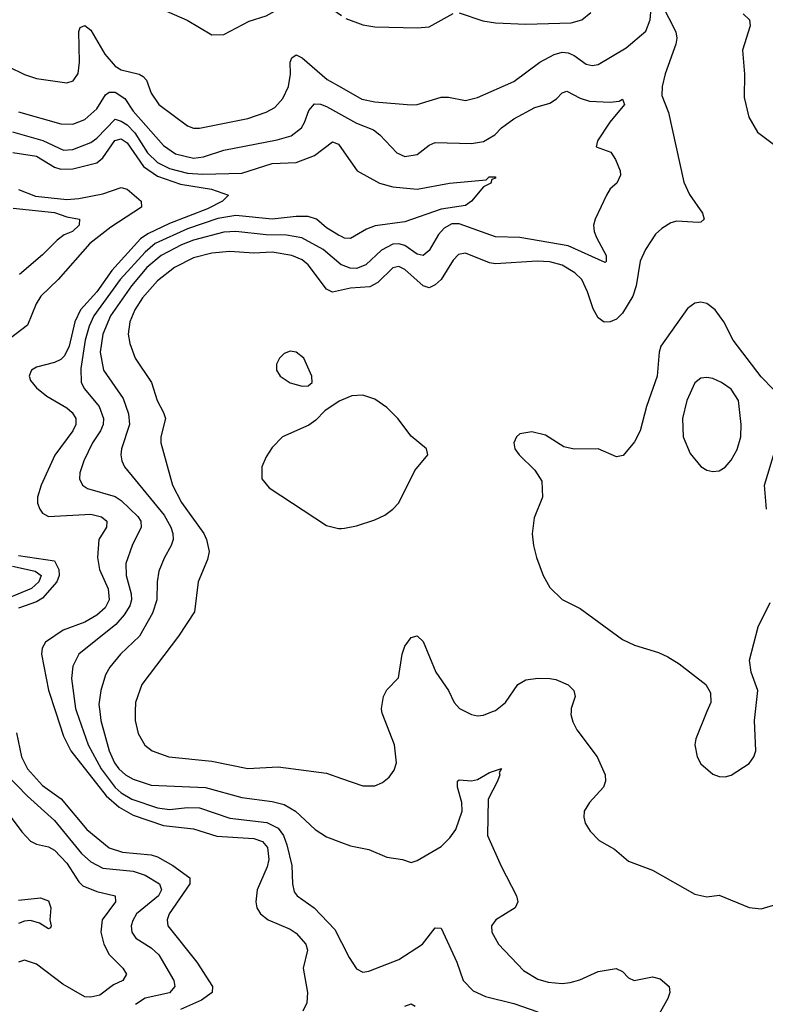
# Model space of a CAD drawing. Header units: inches. Extents: x 884549 to 1028252, y 526810 to 653624.
# Tile 61 of 256: x 938934 to 941403, y 539031 to 542291. Entities that reach past the tile are written whole.
import ezdxf

# ---------------------------------------------------------------- set-up
doc = ezdxf.new("R2010")
doc.units = ezdxf.units.IN
doc.header["$MEASUREMENT"] = 0
for name, color, linetype in [('A9533', 7, 'Continuous'), ('A9534', 7, 'Continuous'), ('A9543', 7, 'Continuous'), ('A9544', 7, 'Continuous')]:
    doc.layers.add(name, color=color, linetype=linetype)

msp = doc.modelspace()

# ---------------------------------------------------------------- linework, layer by layer
at = {"layer": 'A9533', "color": 5}
for points, elevation in [([(939052.6, 540000), (939079, 539919), (939103.3, 539870), (939221.1, 539721.1), (939263.3, 539683.3), (939310, 539657.3), (939410, 539622.9), (939510, 539612.2), (939587.4, 539587.4), (939710, 539579.9), (939737.8, 539570), (939754.8, 539550), (939759.4, 539510), (939753.8, 539486.2), (939720.1, 539410), (939716, 539370), (939719.5, 539350), (939731.8, 539330), (939757.2, 539310), (939830, 539279.6), (939850, 539266.7), (939881.7, 539230), (939887.5, 539210), (939873.4, 539150), (939886.7, 539070), (939884.6, 539035.4), (939872.2, 539007.8)], 3120), ([(939122.3, 540000), (939161, 539890), (939204.1, 539810), (939250, 539748.4), (939270, 539730.4), (939305.5, 539710), (939390, 539680.7), (939430, 539675.8), (939490, 539682.7), (939530, 539681), (939630, 539647), (939752.4, 539632.4), (939790, 539614.1), (939808.2, 539590), (939818.7, 539558.7), (939835.8, 539490), (939837.1, 539430), (939843.6, 539403.6), (939852.6, 539390), (939909.6, 539349.6), (939978.1, 539278.1), (940000, 539235)], 3140), ([(939199.4, 540000), (939203, 539970), (939230.1, 539870), (939247.8, 539830), (939262.8, 539810), (939285.1, 539790), (939310, 539776.2), (939370, 539756.3), (939550, 539749), (939670, 539715.4), (939770, 539702.5), (939810, 539692.5), (939847.8, 539670), (939912.7, 539610), (939950, 539585.4), (940000, 539566.4)], 3160), ([(939316.8, 540000), (939316.1, 539970), (939326.9, 539926.9), (939348.5, 539888.5), (939373.4, 539870), (939428.2, 539850), (939570, 539836.1), (939690, 539811.9), (939790, 539816.6), (939950, 539796.5), (940000, 539778.8)], 3180), ([(938923.5, 539930), (938940.5, 539850), (938959.7, 539810), (939010, 539755.7), (939071.5, 539711.5), (939156.4, 539610), (939230, 539548.5), (939274.7, 539534.7), (939370, 539525.1), (939390, 539518.9), (939441.3, 539490), (939497.7, 539450), (939497.2, 539430), (939429.1, 539330), (939422.1, 539310), (939424.3, 539290), (939521.1, 539170), (939572.9, 539090), (939571.8, 539070), (939536.1, 539043.9), (939466.9, 539013.1)], 3080), ([(938851.5, 539830), (938960.4, 539720.4), (939050, 539638.8), (939139, 539530), (939170, 539502), (939210, 539481.6), (939310, 539471), (939350, 539458), (939396.9, 539430), (939404.1, 539410), (939393.8, 539390), (939321.5, 539330), (939308.7, 539308.7), (939303.8, 539290), (939305.3, 539270), (939319, 539250), (939370, 539217.2), (939394.5, 539194.5), (939445.1, 539110), (939448.2, 539090), (939430, 539068.7), (939349.5, 539050.5), (939317.6, 539030)], 3060), ([(938870, 539697.9), (938941.6, 539601.6), (938970, 539571.1), (938990, 539561.1), (939030, 539552.5), (939050, 539541.2), (939090, 539498.2), (939130, 539436.1), (939143.3, 539423.3), (939190, 539404.3), (939250.1, 539390), (939251.5, 539370), (939207, 539310), (939202.4, 539270), (939212.7, 539230), (939230, 539195.9), (939275.2, 539150), (939288.2, 539130), (939275.8, 539110), (939245.3, 539094.7), (939199.4, 539060.6), (939170, 539054.1), (939150, 539055.6), (939077, 539097), (938990, 539164.1), (938950, 539177.2), (938930, 539170.5)], 3040), ([(938930, 539375.5), (939002.9, 539382.9), (939030, 539373.7), (939037, 539350), (939034.3, 539310), (939038, 539290), (939036.4, 539283.6), (939030, 539280.9), (938999.5, 539299.5), (938970, 539307.7), (938950, 539306.5), (938930, 539298.6)], 3020)]:
    msp.add_lwpolyline(points, dxfattribs=dict(at, elevation=elevation))
at = {"layer": 'A9534', "color": 5}
for points, elevation in [([(938910, 542352.6), (938938.5, 542361.5), (938970, 542380.4), (939000.4, 542410), (939050, 542475.5), (939074, 542490), (939110, 542501.2), (939143.5, 542490), (939170, 542465.1), (939230, 542430.5), (939310, 542408.7), (939330, 542394.2), (939345.5, 542365.5), (939370, 542341.5), (939489.3, 542289.3), (939570, 542240.7), (939610, 542241.6), (939694.4, 542285.6), (939750, 542303), (939790, 542325.6), (939850, 542380.3), (939870, 542382.1), (939934.2, 542350), (940000, 542304.2)], 3220), ([(938896.2, 542136.2), (938950, 542109.4), (938990, 542095.5), (939090, 542081.8), (939111.3, 542088.7), (939127.6, 542112.4), (939132.1, 542150), (939130, 542251.3), (939134.7, 542265.3), (939150, 542271.3), (939170, 542255.8), (939216.6, 542176.6), (939250, 542137.1), (939270, 542124.5), (939330, 542110.8), (939343.2, 542103.2), (939354.6, 542090), (939370, 542047.9), (939395.5, 542010), (939490, 541939.1), (939510, 541932.1), (939530, 541932.1), (939690, 541963.3), (939750, 541984.1), (939779.6, 542000.4), (939805.8, 542030), (939824.8, 542070), (939830.9, 542110), (939830, 542150.6), (939835.1, 542164.9), (939850, 542174.3), (939870, 542165), (939952.7, 542092.7), (940000, 542066)], 3180), ([(938930, 541985.3), (939070, 541945.9), (939110, 541945), (939150, 541960.1), (939190, 541995.9), (939217.8, 542042.2), (939230, 542051.3), (939250, 542050.4), (939282.5, 542030), (939310, 541988.4), (939410, 541874.6), (939450, 541847.1), (939510, 541832.7), (939543.2, 541836.8), (939610, 541859.3), (939786.8, 541893.2), (939833.3, 541906.7), (939867.1, 541932.9), (939877.8, 541950), (939891.9, 541990), (939910, 542011.8), (939930, 542011), (939950, 542003.1), (940000, 541975.7)], 3160), ([(938910, 541919), (939010.8, 541890.8), (939079, 541859), (939110, 541860.6), (939170, 541883.7), (939190, 541898.3), (939250, 541961), (939270, 541955.2), (939290, 541942.1), (939315.8, 541915.8), (939357.7, 541850), (939390, 541817.6), (939430, 541797.7), (939490, 541782.9), (939541.1, 541778.9), (939670, 541782.5), (939770, 541814.5), (939850, 541818.4), (939910, 541840.9), (939970, 541886), (939990, 541878.3), (940000, 541863.8)], 3140), ([(938911.3, 541851.3), (938990, 541839.4), (939050, 541802.3), (939070, 541795.9), (939110, 541796.6), (939190, 541817), (939210, 541833.8), (939249.4, 541890.6), (939270, 541895.8), (939290, 541883.2), (939344.4, 541804.4), (939390, 541772.2), (939466.2, 541746.2), (939569, 541730), (939625.2, 541710), (939606.2, 541690), (939555.6, 541664.4), (939430, 541615.8), (939358.4, 541581.6), (939334.6, 541565.4), (939239.2, 541460.8), (939189.8, 541390), (939135.9, 541330), (939117, 541290), (939098.5, 541210), (939082.1, 541177.9), (939070, 541165.5), (939050, 541155.6), (938990, 541140.5), (938973.8, 541130), (938970, 541122.4), (938965.8, 541110), (938970, 541096.4), (938990, 541071.8), (939024.4, 541044.4), (939090, 541006), (939108.4, 540990), (939119.6, 540970), (939119.6, 540950), (939110.1, 540930), (939050.7, 540849.3), (939005.4, 540750), (938993.2, 540710), (938993, 540690), (939000.7, 540670), (939010, 540656.6), (939030, 540645.8), (939170, 540653.2), (939204.6, 540644.6), (939222.5, 540630), (939221.4, 540610), (939196.1, 540570), (939191.6, 540510), (939198.9, 540470), (939226.7, 540406.7), (939230.7, 540370), (939216.9, 540343.1), (939190, 540318.8), (939150, 540296.1), (939077.8, 540270), (939019.4, 540230), (939008.1, 540210), (939005.9, 540190), (939029.6, 540070.4), (939052.6, 540000)], 3120), ([(938930, 541728.6), (938986.9, 541706.9), (939090, 541695.8), (939130, 541698.3), (939210, 541714.2), (939270, 541735.6), (939290, 541729.2), (939336.8, 541690), (939337.8, 541670), (939236, 541604), (939166.3, 541550), (939061.1, 541430), (939004.7, 541375.3), (938988.9, 541350), (938960.2, 541279.8), (938903.6, 541236.4)], 3080), ([(938912.8, 541667.2), (939050, 541652), (939090, 541638.1), (939132, 541630), (939131.6, 541610), (939108.8, 541590), (939081.6, 541578.4), (939058.8, 541561.2), (939010, 541512.4), (938933.3, 541446.7)], 3060), ([(940000, 541572.4), (939990, 541577.2), (939950, 541601.9), (939916.5, 541630), (939890, 541639.1), (939850, 541639.4), (939770, 541630.5), (939650, 541641.9), (939590, 541632.3), (939490, 541598.5), (939383.2, 541550), (939350, 541521.3), (939266.4, 541430), (939180.2, 541310), (939164.2, 541275.8), (939150.5, 541230), (939136.4, 541136.4), (939138.3, 541090), (939148.5, 541068.5), (939197.4, 541010), (939212, 540970), (939210.5, 540950), (939201.6, 540930), (939175.5, 540890), (939146.8, 540830), (939133.6, 540790), (939132.7, 540770), (939141.8, 540750), (939158.9, 540738.9), (939250, 540711.5), (939270, 540698.6), (939325.8, 540645.8), (939335.2, 540630), (939336.2, 540610), (939306.8, 540550), (939286.1, 540490), (939286.7, 540450), (939303.8, 540390), (939304.6, 540370), (939298.9, 540350), (939280.2, 540319.8), (939252.2, 540287.8), (939130.1, 540189.9), (939109.7, 540150.3), (939105.4, 540110), (939118.8, 540010), (939122.3, 540000)], 3140), ([(940000, 541478.8), (939999.1, 541479.1), (939939.3, 541530), (939868.3, 541568.3), (939817.3, 541577.3), (939750, 541578.3), (939650, 541589.3), (939610, 541587.1), (939510, 541561), (939470, 541545.4), (939402.2, 541510), (939354.8, 541470), (939304.4, 541410), (939235.1, 541310), (939209.8, 541250), (939200.8, 541190), (939211.6, 541130), (939276.6, 541036.6), (939294.7, 540985.3), (939297.7, 540950), (939271.4, 540870), (939268.8, 540850), (939272.4, 540830), (939281.4, 540810), (939412.6, 540650), (939435.2, 540610), (939441.2, 540590), (939441.9, 540570), (939436.1, 540550), (939412.4, 540507.6), (939395.2, 540464.8), (939389.5, 540430), (939388.6, 540370), (939374.4, 540325.6), (939330.4, 540249.6), (939268.1, 540190), (939232.9, 540147.1), (939218.6, 540121.4), (939202.7, 540070), (939196.6, 540023.4), (939199.4, 540000)], 3160), ([(940000, 541394.8), (939970, 541388.3), (939950, 541398), (939890, 541479.6), (939870, 541495.3), (939835.6, 541510), (939770, 541520.8), (939710, 541517.2), (939630, 541522.7), (939570, 541518.2), (939510, 541502.6), (939446.8, 541470), (939390, 541426.2), (939340.6, 541370), (939315.2, 541330), (939298.4, 541290), (939293.3, 541250), (939298.7, 541218.7), (939317.1, 541170), (939370.9, 541090), (939389.4, 541030), (939410.9, 540990), (939416.6, 540970), (939401.9, 540910), (939402, 540890), (939440.1, 540750), (939470, 540692.4), (939543.8, 540590), (939553.1, 540570), (939561.5, 540530), (939556.6, 540503.4), (939525.4, 540430), (939512.9, 540330), (939460.2, 540250), (939339, 540090), (939317.5, 540030), (939316.8, 540000)], 3180), ([(940000, 541030.8), (939992.5, 541027.5), (939944.7, 540995.3), (939915.3, 540964.7), (939891.9, 540948.1), (939804.9, 540910), (939770, 540874), (939750, 540842.9), (939736.1, 540810), (939736, 540770), (939760.2, 540740.2), (939950, 540615.6), (939990, 540606), (940000, 540606.6)], 3220), ([(938930, 540517.1), (939050, 540499.5), (939063.9, 540470), (939064.6, 540450), (939057, 540430), (939010, 540375.8), (938990, 540363.3), (938930, 540342.2)], 3080), ([(938910, 540481.8), (938985.2, 540465.2), (939004.8, 540450), (938998.1, 540430), (938973, 540407), (938850, 540356.9)], 3060)]:
    msp.add_lwpolyline(points, dxfattribs=dict(at, elevation=elevation))
at = {"layer": 'A9534', "color": 5, "elevation": 3220}
msp.add_lwpolyline([(939830, 541192.7), (939810, 541185.4), (939794.6, 541170), (939784.9, 541150), (939784.7, 541130), (939796.5, 541110), (939830, 541088.4), (939870, 541077.8), (939890, 541078.4), (939902.9, 541090), (939901.7, 541110), (939874.8, 541170), (939850, 541189.7)], close=True, dxfattribs=at)
at = {"layer": 'A9543', "color": 5}
for points, elevation in [([(940000, 539778.8), (940070, 539754), (940110, 539753.7), (940135.3, 539764.7), (940157.5, 539782.5), (940173.9, 539806.1), (940182.4, 539830), (940175.4, 539890), (940134.6, 539994.6), (940133.8, 540000)], 3180), ([(940410.5, 540000), (940430, 539990.2), (940450, 539986.2), (940470, 539988.4), (940500.3, 540000)], 3180), ([(940759.8, 540000), (940759.5, 539990), (940765.7, 539965.7), (940779.5, 539939.5), (940845.9, 539850), (940872.8, 539790), (940874, 539770), (940867.7, 539750), (940820.9, 539699.1), (940803.7, 539670), (940802, 539650), (940806.7, 539630), (940823.7, 539603.7), (940853.5, 539573.5), (940904.1, 539544.1), (940950, 539504.4), (941030, 539474.6), (941170, 539394.9), (941210, 539386.7), (941250, 539392), (941350, 539351.6), (941390, 539346.5), (941430, 539359.1)], 3180), ([(941209.9, 540000), (941172.8, 539910), (941170.2, 539890), (941177.5, 539850), (941190, 539826.5), (941230, 539792.3), (941250, 539784.7), (941270, 539783.6), (941290, 539789.2), (941350, 539828.4), (941365.4, 539850), (941371.6, 539870), (941367.8, 539970), (941371, 540000)], 3220), ([(940000, 539566.4), (940030, 539554.9), (940090, 539543.7), (940150, 539518.4), (940202, 539510), (940230, 539500.5), (940250, 539506.4), (940330, 539553.6), (940358.6, 539581.4), (940378.8, 539610), (940399.4, 539670), (940398.6, 539698.6), (940384.4, 539750), (940383.7, 539770), (940390, 539774.4), (940430, 539770.3), (940450, 539775.3), (940490, 539798.4), (940530, 539811), (940522, 539798), (940524, 539790), (940516.4, 539770), (940486, 539710), (940483.7, 539590), (940528.6, 539488.6), (940579.5, 539390), (940583.7, 539370), (940574.9, 539350), (940510.5, 539310), (940496.4, 539290), (940498, 539270), (940520.2, 539230), (940602.1, 539142.1), (940650, 539113.8), (940684.2, 539104.2), (940730, 539099.8), (940757.1, 539102.9), (940788.5, 539111.5), (940850, 539139.2), (940909, 539149), (940930, 539139.5), (940950, 539118.4), (940969.1, 539109.1), (941030, 539121.5), (941055, 539115), (941084.4, 539090), (941087, 539070), (941080.3, 539050), (940978.9, 538870)], 3160), ([(940000, 539235), (940025.3, 539185.3), (940050, 539148.2), (940070, 539137), (940090, 539140.3), (940190, 539179.2), (940268.4, 539230), (940310, 539283.8), (940330, 539283.2), (940382.1, 539170), (940402.2, 539110), (940435.3, 539075.3), (940476.6, 539056.6), (940570, 539033.7), (940650, 539005.5)], 3140), ([(940210, 539024.2), (940230, 539032.4), (940244.2, 539024.2)], 3120)]:
    msp.add_lwpolyline(points, dxfattribs=dict(at, elevation=elevation))
at = {"layer": 'A9544', "color": 5}
for points, elevation in [([(940000, 542066), (940067.7, 542027.7), (940110, 542018.9), (940230, 542008.4), (940250, 542010.1), (940330, 542034.6), (940354.2, 542034.2), (940410, 542022.9), (940450, 542033.5), (940570, 542086.6), (940657.1, 542150), (940704.1, 542175.9), (940730, 542183.2), (940750, 542181.3), (940770, 542172.7), (940810, 542143.4), (940830, 542139.6), (940850, 542142.6), (940942, 542198), (941007.3, 542252.7), (941021.8, 542290), (941030, 542381)], 3180), ([(941060.6, 542340.6), (941106.6, 542250), (941110.1, 542230), (941106.8, 542210), (941071.3, 542111.3), (941061.2, 542070), (941060.1, 542040.1), (941083, 541983), (941133.3, 541753.3), (941152.3, 541712.3), (941194.9, 541650), (941200.3, 541630), (941190, 541620.5), (941180.6, 541619.4), (941110, 541623.6), (941090, 541617.8), (941060.1, 541599.9), (941039.7, 541580.3), (941007, 541530), (940988.8, 541491.2), (940976, 541410), (940964.7, 541375.3), (940930, 541319), (940910, 541299.4), (940890, 541290.7), (940870, 541289.6), (940850, 541303.1), (940833.2, 541333.2), (940814.9, 541390), (940795.3, 541430), (940772.8, 541452.8), (940730, 541478.2), (940690, 541488.5), (940648.3, 541491.7), (940510, 541482.6), (940490, 541485.5), (940410, 541517.6), (940387.2, 541512.8), (940370, 541494.8), (940330, 541430.6), (940310, 541412.5), (940290, 541403.4), (940270, 541409.1), (940210, 541463.8), (940190, 541473.3), (940170, 541468.8), (940119.7, 541420.3), (940093.9, 541406.1), (940030, 541401.4), (940000, 541394.8)], 3180), ([(940014.2, 542294.2), (940070, 542274), (940110, 542267.3), (940250, 542263.3), (940290, 542267), (940370, 542310.8)], 3220), ([(940390, 542313.2), (940467.4, 542287.4), (940510, 542280.3), (940610, 542275.9), (940760, 542280), (940795.3, 542290), (940825, 542315)], 3220), ([(941330.2, 542310), (941350.8, 542290), (941352.9, 542270), (941327.8, 542190), (941334.6, 542110), (941333.6, 542033.6), (941348.5, 541968.5), (941377.8, 541917.8), (941430, 541878.7)], 3220), ([(940000, 541975.7), (940050, 541948.3), (940105.6, 541925.6), (940126.4, 541910), (940183.1, 541850), (940210, 541838), (940250, 541844.5), (940290, 541875.3), (940310, 541884.1), (940430, 541881), (940470, 541887.6), (940507.1, 541910), (940530, 541933.2), (940570, 541962.4), (940639.5, 542000.5), (940690, 542014.6), (940711.5, 542028.5), (940730, 542049.1), (940745.9, 542054.1), (940790.6, 542030.6), (940821.2, 542021.2), (940890, 542018), (940918.8, 542021.2), (940930, 542028), (940936.5, 542010), (940888.9, 541951.1), (940847.7, 541890), (940843, 541870), (940891.5, 541851.6), (940907.3, 541827.3), (940922.7, 541790), (940924.2, 541775.8), (940912, 541750), (940889.4, 541730.6), (940877.3, 541710), (940839.7, 541630), (940834.7, 541610), (940836.3, 541590), (940844.6, 541570), (940876.6, 541510), (940876.4, 541490), (940872.8, 541487.2), (940750, 541542.2), (940589.9, 541569.9), (940510, 541571.5), (940390, 541615.1), (940365.7, 541614.3), (940339.6, 541600.4), (940320.6, 541579.4), (940290, 541527), (940270, 541510.4), (940250, 541514), (940210, 541543.1), (940190, 541548.7), (940170, 541547.3), (940132.5, 541527.5), (940080.6, 541479.4), (940050, 541467.5), (940028.2, 541468.2), (940000, 541478.8)], 3160), ([(940000, 541863.8), (940051.2, 541790), (940126, 541750), (940170, 541737.6), (940250.8, 541729.2), (940357.2, 541750), (940479.3, 541760.7), (940488.7, 541770), (940510, 541770.7), (940510, 541766), (940498, 541762), (940494, 541750), (940470, 541737.2), (940430.2, 541690), (940410, 541675), (940330, 541663.4), (940210, 541621.3), (940111.4, 541608.6), (940082.8, 541597.2), (940030, 541566.1), (940010, 541567.7), (940000, 541572.4)], 3140), ([(941430, 541066), (941390, 541108.2), (941297, 541230), (941265.7, 541290), (941237.3, 541330), (941210, 541351.5), (941190, 541356), (941170, 541352.2), (941145.2, 541334.8), (941057.7, 541210), (941051.2, 541190), (941045, 541110), (941010.1, 541010), (940988.6, 540930), (940970, 540892.6), (940932, 540848), (940910, 540843.5), (940850, 540869.5), (940770, 540869.3), (940736.6, 540876.6), (940674.9, 540914.9), (940630, 540926.6), (940590, 540919.3), (940578.8, 540910), (940570.7, 540890), (940574, 540870), (940587.7, 540850), (940639.5, 540799.5), (940663, 540763), (940664.9, 540710), (940638.2, 540641.8), (940631.3, 540588.7), (940635.2, 540550), (940646, 540510), (940668, 540450), (940690, 540410.4), (940731, 540371), (940790, 540341.1), (940930, 540238.2), (940970, 540219.3), (941050, 540195.9), (941080.8, 540180.8), (941117.8, 540157.9), (941206, 540090), (941221.7, 540061.7), (941222.3, 540030), (941209.9, 540000)], 3220), ([(940000, 540606.6), (940010, 540607.2), (940050, 540614.6), (940110, 540634.3), (940143.7, 540650), (940169.5, 540670), (940190, 540690.6), (940242.4, 540797.6), (940285.2, 540850), (940281.2, 540870), (940230, 540911.6), (940186.9, 540970), (940150, 541006.9), (940110, 541034.3), (940070, 541047.8), (940034.2, 541045.8), (940000, 541030.8)], 3220), ([(941407.1, 540670), (941400.7, 540750), (941437, 540870)], 3220), ([(941371, 540000), (941378.4, 540070), (941356, 540130), (941350.9, 540170), (941379.1, 540280.9), (941419.1, 540360.9)], 3220), ([(940133.8, 540000), (940132.3, 540010), (940139.3, 540050), (940150, 540071.7), (940188.4, 540111.6), (940201, 540190), (940210, 540216.4), (940230, 540244.9), (940250, 540250.4), (940270, 540232.4), (940312.7, 540130), (940354.3, 540070), (940373.4, 540030), (940390.4, 540010), (940410.5, 540000)], 3180), ([(940500.3, 540000), (940510, 540003.7), (940543.2, 540030), (940583.8, 540090), (940610, 540104.6), (940650, 540110.7), (940690, 540109.5), (940710, 540106), (940750, 540088.6), (940769.4, 540070), (940773.4, 540050), (940760.1, 540010), (940759.8, 540000)], 3180)]:
    msp.add_lwpolyline(points, dxfattribs=dict(at, elevation=elevation))
at = {"layer": 'A9544', "color": 5, "elevation": 3240}
msp.add_lwpolyline([(941210, 541106.4), (941190, 541103.5), (941170, 541088), (941143.7, 541030), (941129.5, 540970), (941131.5, 540910), (941154.4, 540854.4), (941190, 540811.6), (941210, 540799.6), (941230, 540795.3), (941250, 540796.9), (941270, 540808.9), (941290, 540832.8), (941310, 540867.4), (941321.9, 540910), (941323.8, 540950), (941314, 541030), (941290, 541067.6), (941258, 541090), (941230, 541103.1)], close=True, dxfattribs=at)

doc.saveas('drawing.dxf')
